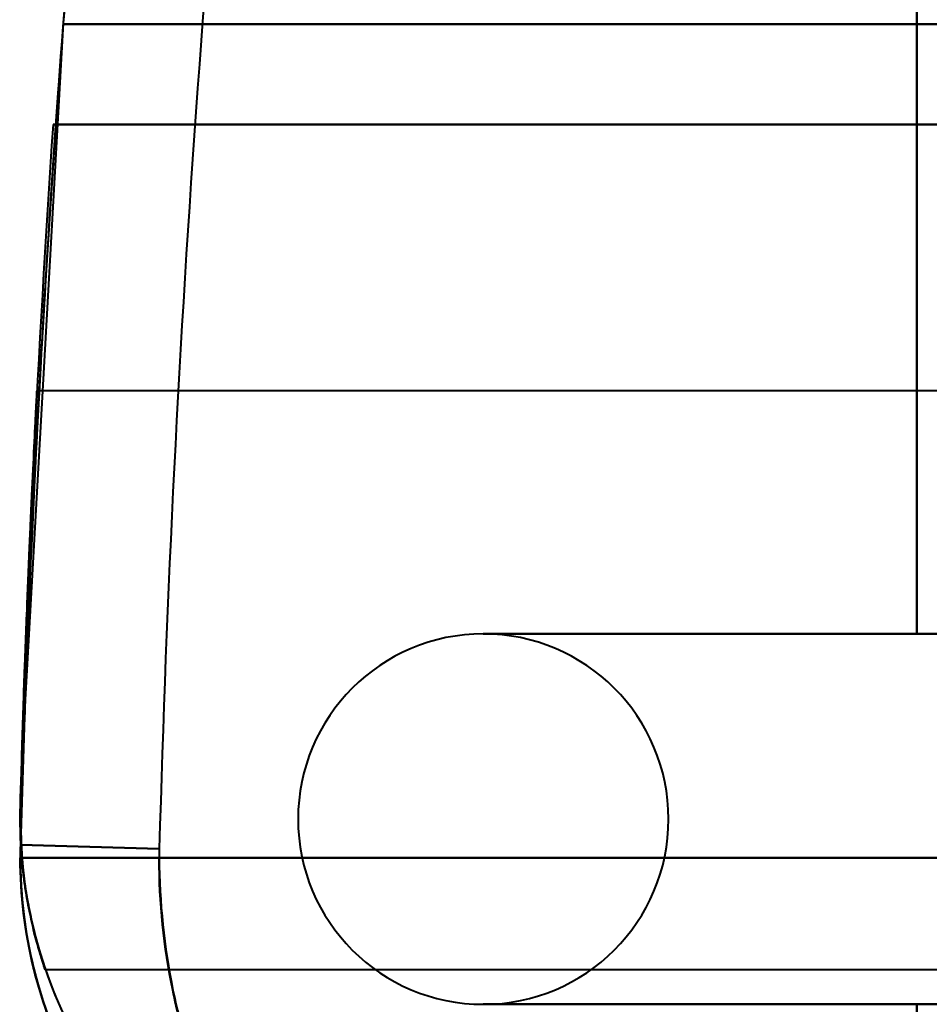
# Model space of a CAD drawing. Header units: millimetres. Extents: x -747 to 747, y -1110 to 610.
# Tile 3 of 93: x -615 to -595, y -354 to -332. Entities that reach past the tile are written whole.
import ezdxf

# ---------------------------------------------------------------- set-up
doc = ezdxf.new("R2010")
doc.units = ezdxf.units.MM
doc.layers.add('G-IMPT', color=8, linetype='Continuous', lineweight=40)

# ---------------------------------------------------------------- blocks, each defined once
blk = doc.blocks.new('NEXA 1000 CALQUES_dwg-755156-Niveau de réf_')
at = {"layer": 'G-IMPT'}
for p, q in [((-590, -339.415), (-614.498, -339.415)), ((-590, -339.415), (-614.498, -339.415)), ((-590, -339.415), (-614.498, -339.415)), ((-590, -339.415), (-614.498, -339.415)), ((-614.857, -349.221), (-614.861, -349.5)), ((-614.857, -349.221), (-614.861, -349.5)), ((-611.858, -349.305), (-614.857, -349.221)), ((-614.857, -349.221), (-611.858, -349.305)), ((-614.857, -349.221), (-611.858, -349.305)), ((-611.858, -349.305), (-614.857, -349.221)), ((-611.858, -349.305), (-614.857, -349.221)), ((-614.857, -349.221), (-611.858, -349.305)), ((-614.857, -349.221), (-611.858, -349.305)), ((-611.858, -349.305), (-614.857, -349.221)), ((-611.861, -349.5), (-614.861, -349.5)), ((-611.861, -349.5), (-614.861, -349.5)), ((-611.861, -349.5), (-614.861, -349.5)), ((-611.861, -349.5), (-614.861, -349.5)), ((-614.318, -351.915), (-590, -351.915)), ((-614.318, -351.915), (-590, -351.915)), ((-614.318, -351.915), (-590, -351.915)), ((-614.318, -351.915), (-590, -351.915))]:
    blk.add_line(p, q, dxfattribs=at)
at = {"layer": 'G-IMPT', "flags": 128}
for points in [[(-612.52, -316.788), (-613.934, -331.478), (-614.761, -346.214), (-614.857, -349.221)], [(-612.52, -316.788), (-613.934, -331.478), (-614.761, -346.214), (-614.857, -349.221)], [(-595.5, -344.665), (-595.5, -340.663), (-595.5, -336.661), (-595.5, -332.659), (-595.5, -328.657)], [(-595.5, -328.657), (-595.5, -332.659), (-595.5, -336.661), (-595.5, -340.663), (-595.5, -344.665)], [(-595.5, -344.665), (-595.5, -340.663), (-595.5, -336.661), (-595.5, -332.659), (-595.5, -328.657)], [(-595.5, -328.657), (-595.5, -332.659), (-595.5, -336.661), (-595.5, -340.663), (-595.5, -344.665)], [(-595.5, -344.665), (-595.5, -340.663), (-595.5, -336.661), (-595.5, -332.659), (-595.5, -328.657)], [(-595.5, -328.657), (-595.5, -332.659), (-595.5, -336.661), (-595.5, -340.663), (-595.5, -344.665)], [(-595.5, -344.665), (-595.5, -340.663), (-595.5, -336.661), (-595.5, -332.659), (-595.5, -328.657)], [(-595.5, -328.657), (-595.5, -332.659), (-595.5, -336.661), (-595.5, -340.663), (-595.5, -344.665)], [(-595.5, -344.665), (-595.5, -340.663), (-595.5, -336.661), (-595.5, -332.659), (-595.5, -328.657)], [(-595.5, -328.657), (-595.5, -332.659), (-595.5, -336.661), (-595.5, -340.663), (-595.5, -344.665)], [(-595.5, -344.665), (-595.5, -340.663), (-595.5, -336.661), (-595.5, -332.659), (-595.5, -328.657)], [(-595.5, -328.657), (-595.5, -332.659), (-595.5, -336.661), (-595.5, -340.663), (-595.5, -344.665)], [(-595.5, -344.665), (-595.5, -340.663), (-595.5, -336.661), (-595.5, -332.659), (-595.5, -328.657)], [(-595.5, -328.657), (-595.5, -332.659), (-595.5, -336.661), (-595.5, -340.663), (-595.5, -344.665)], [(-595.5, -344.665), (-595.5, -340.663), (-595.5, -336.661), (-595.5, -332.659), (-595.5, -328.657)], [(-595.5, -328.657), (-595.5, -332.659), (-595.5, -336.661), (-595.5, -340.663), (-595.5, -344.665)], [(-591, -331.5), (-596.734, -331.5), (-602.468, -331.5), (-608.202, -331.5), (-613.936, -331.5)], [(-591, -331.5), (-596.734, -331.5), (-602.468, -331.5), (-608.202, -331.5), (-613.936, -331.5)], [(-613.936, -331.5), (-608.202, -331.5), (-602.468, -331.5), (-596.734, -331.5), (-591, -331.5)], [(-591, -331.5), (-596.734, -331.5), (-602.468, -331.5), (-608.202, -331.5), (-613.936, -331.5)], [(-591, -331.5), (-596.734, -331.5), (-602.468, -331.5), (-608.202, -331.5), (-613.936, -331.5)], [(-613.936, -331.5), (-608.202, -331.5), (-602.468, -331.5), (-596.734, -331.5), (-591, -331.5)], [(-613.936, -331.5), (-608.202, -331.5), (-602.468, -331.5), (-596.734, -331.5), (-591, -331.5)], [(-613.936, -331.5), (-608.202, -331.5), (-602.468, -331.5), (-596.734, -331.5), (-591, -331.5)], [(-591, -331.5), (-596.734, -331.5), (-602.468, -331.5), (-608.202, -331.5), (-613.936, -331.5)], [(-591, -331.5), (-596.734, -331.5), (-602.468, -331.5), (-608.202, -331.5), (-613.936, -331.5)], [(-613.936, -331.5), (-608.202, -331.5), (-602.468, -331.5), (-596.734, -331.5), (-591, -331.5)], [(-591, -331.5), (-596.734, -331.5), (-602.468, -331.5), (-608.202, -331.5), (-613.936, -331.5)], [(-591, -331.5), (-596.734, -331.5), (-602.468, -331.5), (-608.202, -331.5), (-613.936, -331.5)], [(-613.936, -331.5), (-608.202, -331.5), (-602.468, -331.5), (-596.734, -331.5), (-591, -331.5)], [(-613.936, -331.5), (-608.202, -331.5), (-602.468, -331.5), (-596.734, -331.5), (-591, -331.5)], [(-613.936, -331.5), (-608.202, -331.5), (-602.468, -331.5), (-596.734, -331.5), (-591, -331.5)], [(-614.152, -333.665), (-607.489, -333.665), (-600.826, -333.665), (-594.163, -333.665), (-587.5, -333.665)], [(-587.5, -333.665), (-594.163, -333.665), (-600.826, -333.665), (-607.489, -333.665), (-614.152, -333.665)], [(-614.152, -333.665), (-607.489, -333.665), (-600.826, -333.665), (-594.163, -333.665), (-587.5, -333.665)], [(-587.5, -333.665), (-594.163, -333.665), (-600.826, -333.665), (-607.489, -333.665), (-614.152, -333.665)], [(-614.152, -333.665), (-607.489, -333.665), (-600.826, -333.665), (-594.163, -333.665), (-587.5, -333.665)], [(-587.5, -333.665), (-594.163, -333.665), (-600.826, -333.665), (-607.489, -333.665), (-614.152, -333.665)], [(-614.152, -333.665), (-606.864, -333.665), (-599.576, -333.665), (-592.288, -333.665), (-585, -333.665)], [(-585, -333.665), (-592.288, -333.665), (-599.576, -333.665), (-606.864, -333.665), (-614.152, -333.665)], [(-585, -333.665), (-592.288, -333.665), (-599.576, -333.665), (-606.864, -333.665), (-614.152, -333.665)], [(-614.152, -333.665), (-606.864, -333.665), (-599.576, -333.665), (-592.288, -333.665), (-585, -333.665)], [(-614.152, -333.665), (-607.489, -333.665), (-600.826, -333.665), (-594.163, -333.665), (-587.5, -333.665)], [(-587.5, -333.665), (-594.163, -333.665), (-600.826, -333.665), (-607.489, -333.665), (-614.152, -333.665)], [(-614.152, -333.665), (-606.864, -333.665), (-599.576, -333.665), (-592.288, -333.665), (-585, -333.665)], [(-585, -333.665), (-592.288, -333.665), (-599.576, -333.665), (-606.864, -333.665), (-614.152, -333.665)], [(-585, -333.665), (-592.288, -333.665), (-599.576, -333.665), (-606.864, -333.665), (-614.152, -333.665)], [(-614.152, -333.665), (-606.864, -333.665), (-599.576, -333.665), (-592.288, -333.665), (-585, -333.665)], [(-604.861, -344.665), (-602.521, -344.665), (-600.18, -344.665), (-597.84, -344.665), (-595.5, -344.665)], [(-595.5, -344.665), (-597.84, -344.665), (-600.18, -344.665), (-602.521, -344.665), (-604.861, -344.665)], [(-604.861, -344.665), (-602.521, -344.665), (-600.18, -344.665), (-597.84, -344.665), (-595.5, -344.665)], [(-595.5, -344.665), (-597.84, -344.665), (-600.18, -344.665), (-602.521, -344.665), (-604.861, -344.665)], [(-604.861, -344.665), (-601.396, -344.665), (-597.93, -344.665), (-594.465, -344.665), (-591, -344.665)], [(-591, -344.665), (-594.465, -344.665), (-597.93, -344.665), (-601.396, -344.665), (-604.861, -344.665)], [(-604.861, -344.665), (-602.521, -344.665), (-600.18, -344.665), (-597.84, -344.665), (-595.5, -344.665)], [(-595.5, -344.665), (-597.84, -344.665), (-600.18, -344.665), (-602.521, -344.665), (-604.861, -344.665)], [(-604.861, -344.665), (-602.521, -344.665), (-600.18, -344.665), (-597.84, -344.665), (-595.5, -344.665)], [(-595.5, -344.665), (-597.84, -344.665), (-600.18, -344.665), (-602.521, -344.665), (-604.861, -344.665)], [(-604.861, -344.665), (-601.396, -344.665), (-597.93, -344.665), (-594.465, -344.665), (-591, -344.665)], [(-591, -344.665), (-594.465, -344.665), (-597.93, -344.665), (-601.396, -344.665), (-604.861, -344.665)], [(-604.861, -344.665), (-602.521, -344.665), (-600.18, -344.665), (-597.84, -344.665), (-595.5, -344.665)], [(-595.5, -344.665), (-597.84, -344.665), (-600.18, -344.665), (-602.521, -344.665), (-604.861, -344.665)], [(-604.861, -344.665), (-602.521, -344.665), (-600.18, -344.665), (-597.84, -344.665), (-595.5, -344.665)], [(-595.5, -344.665), (-597.84, -344.665), (-600.18, -344.665), (-602.521, -344.665), (-604.861, -344.665)], [(-604.861, -344.665), (-601.396, -344.665), (-597.93, -344.665), (-594.465, -344.665), (-591, -344.665)], [(-591, -344.665), (-594.465, -344.665), (-597.93, -344.665), (-601.396, -344.665), (-604.861, -344.665)], [(-604.861, -344.665), (-602.521, -344.665), (-600.18, -344.665), (-597.84, -344.665), (-595.5, -344.665)], [(-595.5, -344.665), (-597.84, -344.665), (-600.18, -344.665), (-602.521, -344.665), (-604.861, -344.665)], [(-604.861, -344.665), (-602.521, -344.665), (-600.18, -344.665), (-597.84, -344.665), (-595.5, -344.665)], [(-595.5, -344.665), (-597.84, -344.665), (-600.18, -344.665), (-602.521, -344.665), (-604.861, -344.665)], [(-604.861, -344.665), (-601.396, -344.665), (-597.93, -344.665), (-594.465, -344.665), (-591, -344.665)], [(-591, -344.665), (-594.465, -344.665), (-597.93, -344.665), (-601.396, -344.665), (-604.861, -344.665)], [(-611.861, -349.5), (-606.688, -349.5), (-601.515, -349.5), (-596.343, -349.5), (-591.17, -349.5)], [(-591.17, -349.5), (-596.343, -349.5), (-601.515, -349.5), (-606.688, -349.5), (-611.861, -349.5)], [(-611.861, -349.5), (-606.688, -349.5), (-601.515, -349.5), (-596.343, -349.5), (-591.17, -349.5)], [(-591.17, -349.5), (-596.343, -349.5), (-601.515, -349.5), (-606.688, -349.5), (-611.861, -349.5)], [(-611.861, -349.5), (-606.688, -349.5), (-601.515, -349.5), (-596.343, -349.5), (-591.17, -349.5)], [(-591.17, -349.5), (-596.343, -349.5), (-601.515, -349.5), (-606.688, -349.5), (-611.861, -349.5)], [(-611.861, -349.5), (-606.688, -349.5), (-601.515, -349.5), (-596.343, -349.5), (-591.17, -349.5)], [(-591.17, -349.5), (-596.343, -349.5), (-601.515, -349.5), (-606.688, -349.5), (-611.861, -349.5)], [(-595.5, -352.665), (-597.84, -352.665), (-600.18, -352.665), (-602.521, -352.665), (-604.861, -352.665)], [(-604.861, -352.665), (-601.689, -352.665), (-598.517, -352.665), (-595.346, -352.665), (-592.174, -352.665)], [(-592.174, -352.665), (-595.346, -352.665), (-598.517, -352.665), (-601.689, -352.665), (-604.861, -352.665)], [(-604.861, -352.665), (-602.521, -352.665), (-600.18, -352.665), (-597.84, -352.665), (-595.5, -352.665)], [(-595.5, -352.665), (-597.84, -352.665), (-600.18, -352.665), (-602.521, -352.665), (-604.861, -352.665)], [(-604.861, -352.665), (-602.521, -352.665), (-600.18, -352.665), (-597.84, -352.665), (-595.5, -352.665)], [(-595.5, -352.665), (-597.84, -352.665), (-600.18, -352.665), (-602.521, -352.665), (-604.861, -352.665)], [(-604.861, -352.665), (-601.689, -352.665), (-598.517, -352.665), (-595.346, -352.665), (-592.174, -352.665)], [(-592.174, -352.665), (-595.346, -352.665), (-598.517, -352.665), (-601.689, -352.665), (-604.861, -352.665)], [(-604.861, -352.665), (-602.521, -352.665), (-600.18, -352.665), (-597.84, -352.665), (-595.5, -352.665)], [(-595.5, -352.665), (-597.84, -352.665), (-600.18, -352.665), (-602.521, -352.665), (-604.861, -352.665)], [(-604.861, -352.665), (-602.521, -352.665), (-600.18, -352.665), (-597.84, -352.665), (-595.5, -352.665)], [(-595.5, -352.665), (-597.84, -352.665), (-600.18, -352.665), (-602.521, -352.665), (-604.861, -352.665)], [(-604.861, -352.665), (-602.521, -352.665), (-600.18, -352.665), (-597.84, -352.665), (-595.5, -352.665)], [(-595.5, -352.665), (-597.84, -352.665), (-600.18, -352.665), (-602.521, -352.665), (-604.861, -352.665)], [(-604.861, -352.665), (-602.521, -352.665), (-600.18, -352.665), (-597.84, -352.665), (-595.5, -352.665)], [(-592.174, -352.665), (-595.346, -352.665), (-598.517, -352.665), (-601.689, -352.665), (-604.861, -352.665)], [(-604.861, -352.665), (-601.689, -352.665), (-598.517, -352.665), (-595.346, -352.665), (-592.174, -352.665)], [(-595.5, -352.665), (-597.84, -352.665), (-600.18, -352.665), (-602.521, -352.665), (-604.861, -352.665)], [(-604.861, -352.665), (-602.521, -352.665), (-600.18, -352.665), (-597.84, -352.665), (-595.5, -352.665)], [(-595.5, -352.665), (-597.84, -352.665), (-600.18, -352.665), (-602.521, -352.665), (-604.861, -352.665)], [(-604.861, -352.665), (-602.521, -352.665), (-600.18, -352.665), (-597.84, -352.665), (-595.5, -352.665)], [(-592.174, -352.665), (-595.346, -352.665), (-598.517, -352.665), (-601.689, -352.665), (-604.861, -352.665)], [(-604.861, -352.665), (-601.689, -352.665), (-598.517, -352.665), (-595.346, -352.665), (-592.174, -352.665)], [(-595.5, -352.665), (-595.5, -353.714), (-595.5, -354.762), (-595.5, -355.811), (-595.5, -356.859)], [(-595.5, -356.859), (-595.5, -355.811), (-595.5, -354.762), (-595.5, -353.714), (-595.5, -352.665)], [(-595.5, -352.665), (-595.5, -353.714), (-595.5, -354.762), (-595.5, -355.811), (-595.5, -356.859)], [(-595.5, -356.859), (-595.5, -355.811), (-595.5, -354.762), (-595.5, -353.714), (-595.5, -352.665)], [(-595.5, -352.665), (-595.5, -353.714), (-595.5, -354.762), (-595.5, -355.811), (-595.5, -356.859)], [(-595.5, -356.859), (-595.5, -355.811), (-595.5, -354.762), (-595.5, -353.714), (-595.5, -352.665)], [(-595.5, -352.665), (-595.5, -353.714), (-595.5, -354.762), (-595.5, -355.811), (-595.5, -356.859)], [(-595.5, -356.859), (-595.5, -355.811), (-595.5, -354.762), (-595.5, -353.714), (-595.5, -352.665)]]:
    blk.add_lwpolyline(points, dxfattribs=at)
at = {"layer": 'G-IMPT'}
for centre, radius, start, end in [((-246.016, -359.5), 365.984, 173.25266, 178.40374), ((-246.016, -359.5), 365.984, 173.25266, 178.40374), ((-246.016, -359.5), 365.984, 173.25266, 178.40374), ((-246.016, -359.5), 365.984, 173.25266, 178.40374), ((-246.016, -359.5), 365.984, 173.25266, 178.40374), ((-246.016, -359.5), 365.984, 173.25266, 178.40374), ((-246.016, -359.5), 365.984, 173.25266, 178.40374), ((-246.016, -359.5), 365.984, 173.25266, 178.40374), ((-246.016, -359.5), 368.984, 173.35278, 178.40374), ((-246.016, -359.5), 368.984, 173.35278, 178.40374), ((-246.016, -359.5), 368.984, 173.35278, 178.40374), ((-246.016, -359.5), 368.984, 173.35278, 178.40374), ((-246.016, -359.5), 368.984, 173.35278, 178.40374), ((-246.016, -359.5), 368.984, 173.35278, 178.40374), ((-246.016, -359.5), 368.984, 173.35278, 178.40374), ((-246.016, -359.5), 368.984, 173.35278, 178.40374), ((-246.016, -359.5), 368.984, 175.20512, 178.40374), ((-246.016, -359.5), 368.984, 175.20512, 178.40374), ((-246.016, -359.5), 368.984, 175.20512, 178.40374), ((-246.016, -359.5), 368.984, 175.20512, 178.40374), ((-246.016, -359.5), 368.984, 175.20512, 178.40374), ((-246.016, -359.5), 368.984, 175.20512, 178.40374), ((-246.016, -359.5), 368.984, 175.20512, 178.40374), ((-246.016, -359.5), 368.984, 175.20512, 178.40374), ((-246.016, -359.5), 368.984, 175.20512, 178.40374), ((-246.016, -359.5), 368.984, 175.20512, 178.40374), ((-246.016, -359.5), 368.984, 175.20512, 178.40374), ((-246.016, -359.5), 368.984, 175.20512, 178.40374), ((-246.016, -359.5), 368.984, 175.20512, 178.40374), ((-246.016, -359.5), 368.984, 175.20512, 178.40374), ((-246.016, -359.5), 368.984, 175.20512, 178.40374), ((-246.016, -359.5), 368.984, 175.20512, 178.40374), ((-246.016, -359.5), 368.984, 175.64799, 178.40374), ((-246.016, -359.5), 368.984, 175.64799, 178.40374), ((-246.016, -359.5), 368.984, 175.64799, 178.40374), ((-246.016, -359.5), 368.984, 175.64799, 178.40374), ((-246.016, -359.5), 368.984, 175.64799, 178.40374), ((-246.016, -359.5), 368.984, 175.64799, 178.40374), ((-246.016, -359.5), 368.984, 175.64799, 178.40374), ((-246.016, -359.5), 368.984, 175.64799, 178.40374), ((-246.016, -359.5), 368.984, 175.64799, 178.40374), ((-246.016, -359.5), 368.984, 175.64799, 178.40374), ((-246.016, -359.5), 368.984, 175.64799, 178.40374), ((-246.016, -359.5), 368.984, 175.64799, 178.40374), ((-246.016, -359.5), 368.984, 175.64799, 178.40374), ((-246.016, -359.5), 368.984, 175.64799, 178.40374), ((-246.016, -359.5), 368.984, 175.64799, 178.40374), ((-246.016, -359.5), 368.984, 175.64799, 178.40374), ((-246.016, -358.665), 368.984, 176.11503, 178.40374), ((-246.016, -358.665), 368.984, 176.11503, 178.40374), ((-246.016, -358.665), 368.984, 176.11503, 178.40374), ((-246.016, -358.665), 368.984, 176.11503, 178.40374), ((-246.016, -358.665), 368.984, 176.11503, 178.40374), ((-246.016, -358.665), 368.984, 176.11503, 178.40374), ((-246.016, -358.665), 368.984, 176.11503, 178.40374), ((-246.016, -358.665), 368.984, 176.11503, 178.40374), ((-246.016, -358.665), 368.984, 176.11503, 178.40374), ((-246.016, -358.665), 368.984, 176.11503, 178.40374), ((-246.016, -358.665), 368.984, 176.11503, 178.40374), ((-246.016, -358.665), 368.984, 176.11503, 178.40374), ((-246.016, -358.665), 368.984, 176.11503, 178.40374), ((-246.016, -358.665), 368.984, 176.11503, 178.40374), ((-246.016, -358.665), 368.984, 176.11503, 178.40374), ((-246.016, -358.665), 368.984, 176.11503, 178.40374), ((-604.861, -348.665), 4, 90, 270), ((-604.861, -348.665), 4, 90, 270), ((-604.861, -348.665), 4, 90, 270), ((-604.861, -348.665), 4, 90, 270), ((-604.861, -348.665), 4, 90, 270), ((-604.861, -348.665), 4, 90, 270), ((-604.861, -348.665), 4, 90, 270), ((-604.861, -348.665), 4, 90, 270), ((-604.861, -348.665), 4, 90, 270), ((-604.861, -348.665), 4, 90, 270), ((-604.861, -348.665), 4, 90, 270), ((-604.861, -348.665), 4, 90, 270), ((-604.861, -348.665), 4, 90, 270), ((-604.861, -348.665), 4, 90, 270), ((-604.861, -348.665), 4, 90, 270), ((-604.861, -348.665), 4, 90, 270), ((-604.861, -348.665), 4, 90, 270), ((-604.861, -348.665), 4, 90, 270), ((-604.861, -348.665), 4, 90, 270), ((-604.861, -348.665), 4, 90, 270), ((-604.861, -348.665), 4, 90, 270), ((-604.861, -348.665), 4, 90, 270), ((-604.861, -348.665), 4, 90, 270), ((-604.861, -348.665), 4, 90, 270), ((-604.861, -348.665), 4, 90, 270), ((-604.861, -348.665), 4, 90, 270), ((-604.861, -348.665), 4, 90, 270), ((-604.861, -348.665), 4, 90, 270), ((-604.861, -348.665), 4, 90, 270), ((-604.861, -348.665), 4, 90, 270), ((-604.861, -348.665), 4, 90, 270), ((-604.861, -348.665), 4, 90, 270), ((-604.861, -348.665), 4, 270, 90), ((-604.861, -348.665), 4, 270, 90), ((-604.861, -348.665), 4, 270, 90), ((-604.861, -348.665), 4, 270, 90), ((-604.861, -348.665), 4, 270, 90), ((-604.861, -348.665), 4, 270, 90), ((-604.861, -348.665), 4, 270, 90), ((-604.861, -348.665), 4, 270, 90), ((-603.015, -347.485), 12.015, 291.4842, 360), ((-603.015, -347.485), 12.015, 291.4842, 360), ((-603.015, -347.485), 12.015, 291.4842, 360), ((-603.015, -347.485), 12.015, 291.4842, 360), ((-603.015, -347.485), 12.015, 291.4842, 360), ((-603.015, -347.485), 12.015, 291.4842, 360), ((-603.015, -347.485), 12.015, 291.4842, 0), ((-603.015, -347.485), 12.015, 291.4842, 360), ((-604.861, -348.665), 10, 178.4037, 270), ((-604.861, -348.665), 10, 178.4037, 270), ((-604.861, -348.665), 10, 178.4037, 270), ((-604.861, -348.665), 10, 178.4037, 270), ((-604.861, -348.665), 10, 178.4037, 270), ((-604.861, -348.665), 10, 178.4037, 241.8686), ((-604.861, -348.665), 10, 178.4037, 241.8686), ((-604.861, -348.665), 10, 178.4037, 270), ((-604.861, -348.665), 10, 178.4037, 270), ((-604.861, -348.665), 10, 178.4037, 241.8686), ((-604.861, -348.665), 10, 178.4037, 241.8686), ((-604.861, -348.665), 10, 178.4037, 241.8686), ((-604.861, -348.665), 10, 178.4037, 241.8686), ((-604.861, -348.665), 10, 178.4037, 270), ((-604.861, -348.665), 10, 178.4037, 241.8686), ((-604.861, -348.665), 10, 178.4037, 241.8686), ((-604.861, -349.5), 10, 178.4037, 248.4348), ((-604.861, -349.5), 10, 178.4037, 248.4348), ((-604.861, -349.5), 10, 178.4037, 270), ((-604.861, -349.5), 10, 178.4037, 270), ((-604.861, -349.5), 10, 178.4037, 270), ((-604.861, -349.5), 10, 178.4037, 270), ((-604.861, -349.5), 10, 178.4037, 248.4348), ((-604.861, -349.5), 10, 178.4037, 248.4348), ((-604.861, -349.5), 10, 178.4037, 270), ((-604.861, -349.5), 10, 178.4037, 270), ((-604.861, -349.5), 10, 178.4037, 270), ((-604.861, -349.5), 10, 178.4037, 270), ((-604.861, -349.5), 10, 178.4037, 235.1501), ((-604.861, -349.5), 10, 178.4037, 180), ((-604.861, -349.5), 10, 178.4037, 235.1501), ((-604.861, -349.5), 10, 178.4037, 180), ((-604.861, -349.5), 10, 178.4037, 248.4348), ((-604.861, -349.5), 10, 178.4037, 248.4348), ((-604.861, -349.5), 10, 178.4037, 270), ((-604.861, -349.5), 10, 178.4037, 270), ((-604.861, -349.5), 10, 178.4037, 270), ((-604.861, -349.5), 10, 178.4037, 235.1501), ((-604.861, -349.5), 10, 178.4037, 270), ((-604.861, -349.5), 10, 178.4037, 235.1501), ((-604.861, -349.5), 10, 178.4037, 180), ((-604.861, -349.5), 10, 178.4037, 180), ((-604.861, -349.5), 10, 178.4037, 235.1501), ((-604.861, -349.5), 10, 178.4037, 180), ((-604.861, -349.5), 10, 178.4037, 235.1501), ((-604.861, -349.5), 10, 178.4037, 180), ((-604.861, -349.5), 10, 178.4037, 248.4348), ((-604.861, -349.5), 10, 178.4037, 248.4348), ((-604.861, -349.5), 10, 178.4037, 270), ((-604.861, -349.5), 10, 178.4037, 270), ((-604.861, -349.5), 10, 178.4037, 270), ((-604.861, -349.5), 10, 178.4037, 235.1501), ((-604.861, -349.5), 10, 178.4037, 270), ((-604.861, -349.5), 10, 178.4037, 235.1501), ((-604.861, -349.5), 10, 178.4037, 180), ((-604.861, -349.5), 10, 178.4037, 180), ((-604.861, -349.5), 7, 178.4037, 180), ((-604.861, -349.5), 7, 178.4037, 180), ((-604.861, -349.5), 7, 178.4037, 180), ((-604.861, -349.5), 7, 178.4037, 180), ((-604.861, -349.5), 7, 178.4037, 180), ((-604.861, -349.5), 7, 178.4037, 180), ((-604.861, -349.5), 7, 178.4037, 180), ((-604.861, -349.5), 7, 178.4037, 180)]:
    blk.add_arc(centre, radius, start, end, dxfattribs=at)
for points, knots in [([(-614.498, -339.415), (-614.499, -339.415), (-614.508, -339.551), (-614.534, -340.146), (-614.582, -341.076), (-614.637, -342.287), (-614.699, -343.745), (-614.781, -345.856), (-614.828, -347.446), (-614.857, -348.387)], [0, 0, 0, 0, 0.125, 0.25, 0.375, 0.5, 0.625, 0.75, 1, 1, 1, 1]), ([(-614.857, -348.387), (-614.828, -347.446), (-614.781, -345.856), (-614.699, -343.745), (-614.637, -342.287), (-614.582, -341.076), (-614.534, -340.146), (-614.508, -339.551), (-614.499, -339.415), (-614.498, -339.415)], [0, 0, 0, 0, 0.25, 0.375, 0.5, 0.625, 0.75, 0.875, 1, 1, 1, 1]), ([(-614.498, -339.415), (-614.499, -339.415), (-614.508, -339.551), (-614.534, -340.146), (-614.582, -341.076), (-614.637, -342.287), (-614.699, -343.745), (-614.781, -345.856), (-614.828, -347.446), (-614.857, -348.387)], [0, 0, 0, 0, 0.125, 0.25, 0.375, 0.5, 0.625, 0.75, 1, 1, 1, 1]), ([(-614.857, -348.387), (-614.828, -347.446), (-614.781, -345.856), (-614.699, -343.745), (-614.637, -342.287), (-614.582, -341.076), (-614.534, -340.146), (-614.508, -339.551), (-614.499, -339.415), (-614.498, -339.415)], [0, 0, 0, 0, 0.25, 0.375, 0.5, 0.625, 0.75, 0.875, 1, 1, 1, 1]), ([(-614.498, -339.415), (-614.499, -339.415), (-614.508, -339.551), (-614.534, -340.146), (-614.582, -341.076), (-614.637, -342.287), (-614.699, -343.745), (-614.781, -345.856), (-614.828, -347.446), (-614.857, -348.387)], [0, 0, 0, 0, 0.125, 0.25, 0.375, 0.5, 0.625, 0.75, 1, 1, 1, 1]), ([(-614.857, -348.387), (-614.828, -347.446), (-614.781, -345.856), (-614.699, -343.745), (-614.637, -342.287), (-614.582, -341.076), (-614.534, -340.146), (-614.508, -339.551), (-614.499, -339.415), (-614.498, -339.415)], [0, 0, 0, 0, 0.25, 0.375, 0.5, 0.625, 0.75, 0.875, 1, 1, 1, 1]), ([(-614.498, -339.415), (-614.499, -339.415), (-614.508, -339.551), (-614.534, -340.146), (-614.582, -341.076), (-614.637, -342.287), (-614.699, -343.745), (-614.781, -345.856), (-614.828, -347.446), (-614.857, -348.387)], [0, 0, 0, 0, 0.125, 0.25, 0.375, 0.5, 0.625, 0.75, 1, 1, 1, 1]), ([(-614.857, -348.387), (-614.828, -347.446), (-614.781, -345.856), (-614.699, -343.745), (-614.637, -342.287), (-614.582, -341.076), (-614.534, -340.146), (-614.508, -339.551), (-614.499, -339.415), (-614.498, -339.415)], [0, 0, 0, 0, 0.25, 0.375, 0.5, 0.625, 0.75, 0.875, 1, 1, 1, 1]), ([(-614.857, -348.387), (-614.839, -347.751), (-614.802, -346.545), (-614.755, -345.201), (-614.718, -344.224), (-614.69, -343.541), (-614.668, -343.012), (-614.651, -342.613), (-614.638, -342.328), (-614.626, -342.05), (-614.609, -341.682), (-614.58, -341.059), (-614.549, -340.424), (-614.524, -339.929), (-614.509, -339.643), (-614.5, -339.46), (-614.496, -339.393), (-614.5, -339.46), (-614.509, -339.643), (-614.524, -339.929), (-614.549, -340.424), (-614.58, -341.059), (-614.609, -341.682), (-614.626, -342.05), (-614.638, -342.328), (-614.651, -342.613), (-614.668, -343.012), (-614.69, -343.541), (-614.718, -344.224), (-614.755, -345.201), (-614.802, -346.545), (-614.839, -347.751), (-614.857, -348.387)], [0, 0, 0, 0, 0.0625, 0.125, 0.15625, 0.1875, 0.21875, 0.234375, 0.25, 0.265625, 0.28125, 0.3125, 0.375, 0.40625, 0.4375, 0.46875, 0.5, 0.53125, 0.5625, 0.59375, 0.625, 0.6875, 0.71875, 0.734375, 0.75, 0.765625, 0.78125, 0.8125, 0.84375, 0.875, 0.9375, 1, 1, 1, 1]), ([(-614.857, -348.387), (-614.839, -347.751), (-614.802, -346.545), (-614.755, -345.201), (-614.718, -344.224), (-614.69, -343.541), (-614.668, -343.012), (-614.651, -342.613), (-614.638, -342.328), (-614.626, -342.05), (-614.609, -341.682), (-614.58, -341.059), (-614.549, -340.424), (-614.524, -339.929), (-614.509, -339.643), (-614.5, -339.46), (-614.496, -339.393), (-614.5, -339.46), (-614.509, -339.643), (-614.524, -339.929), (-614.549, -340.424), (-614.58, -341.059), (-614.609, -341.682), (-614.626, -342.05), (-614.638, -342.328), (-614.651, -342.613), (-614.668, -343.012), (-614.69, -343.541), (-614.718, -344.224), (-614.755, -345.201), (-614.802, -346.545), (-614.839, -347.751), (-614.857, -348.387)], [0, 0, 0, 0, 0.0625, 0.125, 0.15625, 0.1875, 0.21875, 0.234375, 0.25, 0.265625, 0.28125, 0.3125, 0.375, 0.40625, 0.4375, 0.46875, 0.5, 0.53125, 0.5625, 0.59375, 0.625, 0.6875, 0.71875, 0.734375, 0.75, 0.765625, 0.78125, 0.8125, 0.84375, 0.875, 0.9375, 1, 1, 1, 1]), ([(-614.857, -348.387), (-614.839, -347.751), (-614.802, -346.545), (-614.755, -345.201), (-614.718, -344.224), (-614.69, -343.541), (-614.668, -343.012), (-614.651, -342.613), (-614.638, -342.328), (-614.626, -342.05), (-614.609, -341.682), (-614.58, -341.059), (-614.549, -340.424), (-614.524, -339.929), (-614.509, -339.643), (-614.5, -339.46), (-614.496, -339.393), (-614.5, -339.46), (-614.509, -339.643), (-614.524, -339.929), (-614.549, -340.424), (-614.58, -341.059), (-614.609, -341.682), (-614.626, -342.05), (-614.638, -342.328), (-614.651, -342.613), (-614.668, -343.012), (-614.69, -343.541), (-614.718, -344.224), (-614.755, -345.201), (-614.802, -346.545), (-614.839, -347.751), (-614.857, -348.387)], [0, 0, 0, 0, 0.0625, 0.125, 0.15625, 0.1875, 0.21875, 0.234375, 0.25, 0.265625, 0.28125, 0.3125, 0.375, 0.40625, 0.4375, 0.46875, 0.5, 0.53125, 0.5625, 0.59375, 0.625, 0.6875, 0.71875, 0.734375, 0.75, 0.765625, 0.78125, 0.8125, 0.84375, 0.875, 0.9375, 1, 1, 1, 1]), ([(-614.857, -348.387), (-614.839, -347.751), (-614.802, -346.545), (-614.755, -345.201), (-614.718, -344.224), (-614.69, -343.541), (-614.668, -343.012), (-614.651, -342.613), (-614.638, -342.328), (-614.626, -342.05), (-614.609, -341.682), (-614.58, -341.059), (-614.549, -340.424), (-614.524, -339.929), (-614.509, -339.643), (-614.5, -339.46), (-614.496, -339.393), (-614.5, -339.46), (-614.509, -339.643), (-614.524, -339.929), (-614.549, -340.424), (-614.58, -341.059), (-614.609, -341.682), (-614.626, -342.05), (-614.638, -342.328), (-614.651, -342.613), (-614.668, -343.012), (-614.69, -343.541), (-614.718, -344.224), (-614.755, -345.201), (-614.802, -346.545), (-614.839, -347.751), (-614.857, -348.387)], [0, 0, 0, 0, 0.0625, 0.125, 0.15625, 0.1875, 0.21875, 0.234375, 0.25, 0.265625, 0.28125, 0.3125, 0.375, 0.40625, 0.4375, 0.46875, 0.5, 0.53125, 0.5625, 0.59375, 0.625, 0.6875, 0.71875, 0.734375, 0.75, 0.765625, 0.78125, 0.8125, 0.84375, 0.875, 0.9375, 1, 1, 1, 1]), ([(-614.857, -348.387), (-614.872, -348.948), (-614.823, -349.692), (-614.7, -350.479), (-614.597, -350.963), (-614.493, -351.36), (-614.4, -351.668), (-614.335, -351.867), (-614.309, -351.939), (-614.335, -351.867), (-614.422, -351.601), (-614.562, -351.123), (-614.7, -350.479), (-614.823, -349.692), (-614.872, -348.948), (-614.857, -348.387)], [0, 0, 0, 0, 0.125, 0.1875, 0.25, 0.3125, 0.375, 0.4375, 0.5, 0.5625, 0.625, 0.75, 0.8125, 0.875, 1, 1, 1, 1]), ([(-614.857, -348.387), (-614.872, -348.948), (-614.823, -349.692), (-614.7, -350.479), (-614.597, -350.963), (-614.493, -351.36), (-614.4, -351.668), (-614.335, -351.867), (-614.309, -351.939), (-614.335, -351.867), (-614.422, -351.601), (-614.562, -351.123), (-614.7, -350.479), (-614.823, -349.692), (-614.872, -348.948), (-614.857, -348.387)], [0, 0, 0, 0, 0.125, 0.1875, 0.25, 0.3125, 0.375, 0.4375, 0.5, 0.5625, 0.625, 0.75, 0.8125, 0.875, 1, 1, 1, 1]), ([(-614.857, -348.387), (-614.872, -348.948), (-614.823, -349.692), (-614.7, -350.479), (-614.596, -350.963), (-614.493, -351.36), (-614.4, -351.669), (-614.335, -351.867), (-614.309, -351.939), (-614.335, -351.867), (-614.422, -351.602), (-614.562, -351.124), (-614.7, -350.479), (-614.823, -349.692), (-614.872, -348.948), (-614.857, -348.387)], [0, 0, 0, 0, 0.125, 0.1875, 0.25, 0.3125, 0.375, 0.4375, 0.5, 0.5625, 0.625, 0.75, 0.8125, 0.875, 1, 1, 1, 1]), ([(-614.857, -348.387), (-614.872, -348.948), (-614.823, -349.692), (-614.7, -350.479), (-614.596, -350.963), (-614.493, -351.36), (-614.4, -351.669), (-614.335, -351.867), (-614.309, -351.939), (-614.335, -351.867), (-614.422, -351.602), (-614.562, -351.124), (-614.7, -350.479), (-614.823, -349.692), (-614.872, -348.948), (-614.857, -348.387)], [0, 0, 0, 0, 0.125, 0.1875, 0.25, 0.3125, 0.375, 0.4375, 0.5, 0.5625, 0.625, 0.75, 0.8125, 0.875, 1, 1, 1, 1]), ([(-614.857, -348.387), (-614.857, -348.653), (-614.848, -349.036), (-614.821, -349.51), (-614.793, -349.845), (-614.754, -350.156), (-614.703, -350.443), (-614.648, -350.708), (-614.596, -350.952), (-614.545, -351.175), (-614.471, -351.439), (-614.406, -351.643), (-614.366, -351.784), (-614.334, -351.885), (-614.321, -351.915), (-614.318, -351.915)], [0, 0, 0, 0, 0.125, 0.1875, 0.25, 0.3125, 0.375, 0.4375, 0.5, 0.5625, 0.625, 0.75, 0.8125, 0.875, 1, 1, 1, 1]), ([(-614.318, -351.915), (-614.321, -351.915), (-614.334, -351.885), (-614.366, -351.785), (-614.406, -351.644), (-614.471, -351.439), (-614.545, -351.176), (-614.596, -350.953), (-614.647, -350.709), (-614.703, -350.443), (-614.754, -350.156), (-614.793, -349.845), (-614.821, -349.509), (-614.849, -349.036), (-614.857, -348.653), (-614.857, -348.387)], [0, 0, 0, 0, 0.125, 0.1875, 0.25, 0.375, 0.4375, 0.5, 0.5625, 0.625, 0.6875, 0.75, 0.8125, 0.875, 1, 1, 1, 1]), ([(-614.857, -348.387), (-614.857, -348.653), (-614.848, -349.036), (-614.821, -349.51), (-614.793, -349.845), (-614.754, -350.156), (-614.703, -350.443), (-614.648, -350.708), (-614.596, -350.952), (-614.545, -351.175), (-614.471, -351.439), (-614.406, -351.643), (-614.366, -351.784), (-614.334, -351.885), (-614.321, -351.915), (-614.318, -351.915)], [0, 0, 0, 0, 0.125, 0.1875, 0.25, 0.3125, 0.375, 0.4375, 0.5, 0.5625, 0.625, 0.75, 0.8125, 0.875, 1, 1, 1, 1]), ([(-614.318, -351.915), (-614.321, -351.915), (-614.334, -351.885), (-614.366, -351.785), (-614.406, -351.644), (-614.471, -351.439), (-614.545, -351.176), (-614.596, -350.953), (-614.647, -350.709), (-614.703, -350.443), (-614.754, -350.156), (-614.793, -349.845), (-614.821, -349.509), (-614.849, -349.036), (-614.857, -348.653), (-614.857, -348.387)], [0, 0, 0, 0, 0.125, 0.1875, 0.25, 0.375, 0.4375, 0.5, 0.5625, 0.625, 0.6875, 0.75, 0.8125, 0.875, 1, 1, 1, 1]), ([(-614.857, -348.387), (-614.857, -348.653), (-614.849, -349.036), (-614.821, -349.509), (-614.793, -349.845), (-614.754, -350.156), (-614.703, -350.443), (-614.647, -350.709), (-614.596, -350.953), (-614.545, -351.176), (-614.471, -351.439), (-614.406, -351.644), (-614.366, -351.785), (-614.334, -351.885), (-614.321, -351.915), (-614.318, -351.915)], [0, 0, 0, 0, 0.125, 0.1875, 0.25, 0.3125, 0.375, 0.4375, 0.5, 0.5625, 0.625, 0.75, 0.8125, 0.875, 1, 1, 1, 1]), ([(-614.318, -351.915), (-614.321, -351.915), (-614.334, -351.885), (-614.366, -351.785), (-614.406, -351.644), (-614.471, -351.439), (-614.545, -351.176), (-614.596, -350.953), (-614.647, -350.709), (-614.703, -350.443), (-614.754, -350.156), (-614.793, -349.845), (-614.821, -349.509), (-614.849, -349.036), (-614.857, -348.653), (-614.857, -348.387)], [0, 0, 0, 0, 0.125, 0.1875, 0.25, 0.375, 0.4375, 0.5, 0.5625, 0.625, 0.6875, 0.75, 0.8125, 0.875, 1, 1, 1, 1]), ([(-614.857, -348.387), (-614.857, -348.653), (-614.849, -349.036), (-614.821, -349.509), (-614.793, -349.845), (-614.754, -350.156), (-614.703, -350.443), (-614.647, -350.709), (-614.596, -350.953), (-614.545, -351.176), (-614.471, -351.439), (-614.406, -351.644), (-614.366, -351.785), (-614.334, -351.885), (-614.321, -351.915), (-614.318, -351.915)], [0, 0, 0, 0, 0.125, 0.1875, 0.25, 0.3125, 0.375, 0.4375, 0.5, 0.5625, 0.625, 0.75, 0.8125, 0.875, 1, 1, 1, 1]), ([(-614.318, -351.915), (-614.321, -351.915), (-614.334, -351.885), (-614.366, -351.785), (-614.406, -351.644), (-614.471, -351.439), (-614.545, -351.176), (-614.596, -350.953), (-614.647, -350.709), (-614.703, -350.443), (-614.754, -350.156), (-614.793, -349.845), (-614.821, -349.509), (-614.849, -349.036), (-614.857, -348.653), (-614.857, -348.387)], [0, 0, 0, 0, 0.125, 0.1875, 0.25, 0.375, 0.4375, 0.5, 0.5625, 0.625, 0.6875, 0.75, 0.8125, 0.875, 1, 1, 1, 1]), ([(-610.575, -357.706), (-611.233, -357.248), (-612.438, -356.172), (-614.269, -353.508), (-614.861, -351.104), (-614.861, -349.5)], [0, 0, 0, 0, 0.25, 0.5, 1, 1, 1, 1]), ([(-610.575, -357.706), (-611.233, -357.248), (-612.438, -356.172), (-614.269, -353.508), (-614.861, -351.104), (-614.861, -349.5)], [0, 0, 0, 0, 0.25, 0.5, 1, 1, 1, 1]), ([(-607.661, -358.665), (-608.293, -358.279), (-609.142, -357.505), (-610.113, -356.151), (-610.732, -354.996), (-611.227, -353.726), (-611.716, -351.915), (-611.858, -350.466), (-611.861, -349.5)], [0, 0, 0, 0, 0.25, 0.375, 0.5, 0.625, 0.75, 1, 1, 1, 1]), ([(-611.861, -349.5), (-611.853, -350.466), (-611.708, -351.915), (-611.223, -353.726), (-610.733, -354.996), (-610.117, -356.151), (-609.15, -357.505), (-608.297, -358.279), (-607.661, -358.665)], [0, 0, 0, 0, 0.25, 0.375, 0.5, 0.625, 0.75, 1, 1, 1, 1]), ([(-607.661, -358.665), (-608.293, -358.279), (-609.142, -357.505), (-610.113, -356.151), (-610.732, -354.996), (-611.227, -353.726), (-611.716, -351.915), (-611.858, -350.466), (-611.861, -349.5)], [0, 0, 0, 0, 0.25, 0.375, 0.5, 0.625, 0.75, 1, 1, 1, 1]), ([(-611.861, -349.5), (-611.853, -350.466), (-611.708, -351.915), (-611.223, -353.726), (-610.733, -354.996), (-610.117, -356.151), (-609.15, -357.505), (-608.297, -358.279), (-607.661, -358.665)], [0, 0, 0, 0, 0.25, 0.375, 0.5, 0.625, 0.75, 1, 1, 1, 1]), ([(-591.17, -349.5), (-591.279, -350.064), (-591.488, -350.896), (-591.864, -351.957), (-592.19, -352.721), (-592.576, -353.457), (-593.018, -354.158), (-593.495, -354.816), (-593.986, -355.423), (-594.489, -355.971), (-595.197, -356.632), (-596.132, -357.363), (-597.327, -358.108), (-598.177, -358.497), (-598.615, -358.665)], [0, 0, 0, 0, 0.125, 0.1875, 0.25, 0.3125, 0.375, 0.4375, 0.5, 0.5625, 0.625, 0.75, 0.875, 1, 1, 1, 1]), ([(-598.615, -358.665), (-598.186, -358.496), (-597.552, -358.204), (-596.736, -357.737), (-596.139, -357.346), (-595.569, -356.923), (-595.024, -356.467), (-594.498, -355.97), (-593.985, -355.423), (-593.485, -354.816), (-593.012, -354.158), (-592.578, -353.455), (-592.19, -352.721), (-591.854, -351.959), (-591.472, -350.901), (-591.267, -350.068), (-591.17, -349.5)], [0, 0, 0, 0, 0.125, 0.1875, 0.25, 0.3125, 0.375, 0.4375, 0.5, 0.5625, 0.625, 0.6875, 0.75, 0.8125, 0.875, 1, 1, 1, 1]), ([(-598.615, -358.665), (-598.177, -358.497), (-597.328, -358.109), (-596.135, -357.365), (-595.204, -356.639), (-594.499, -355.981), (-593.997, -355.436), (-593.506, -354.831), (-593.028, -354.175), (-592.584, -353.474), (-592.197, -352.738), (-591.87, -351.971), (-591.492, -350.906), (-591.28, -350.069), (-591.17, -349.5)], [0, 0, 0, 0, 0.125, 0.25, 0.375, 0.4375, 0.5, 0.5625, 0.625, 0.6875, 0.75, 0.8125, 0.875, 1, 1, 1, 1]), ([(-591.17, -349.5), (-591.268, -350.073), (-591.475, -350.911), (-591.86, -351.974), (-592.198, -352.738), (-592.587, -353.473), (-593.023, -354.174), (-593.496, -354.831), (-593.996, -355.436), (-594.508, -355.98), (-595.033, -356.474), (-595.574, -356.927), (-596.143, -357.349), (-596.738, -357.738), (-597.552, -358.204), (-598.186, -358.496), (-598.615, -358.665)], [0, 0, 0, 0, 0.125, 0.1875, 0.25, 0.3125, 0.375, 0.4375, 0.5, 0.5625, 0.625, 0.6875, 0.75, 0.8125, 0.875, 1, 1, 1, 1]), ([(-591.17, -349.5), (-591.28, -350.069), (-591.492, -350.906), (-591.87, -351.971), (-592.197, -352.738), (-592.584, -353.474), (-593.028, -354.175), (-593.506, -354.831), (-593.997, -355.436), (-594.499, -355.981), (-595.204, -356.639), (-596.135, -357.365), (-597.328, -358.109), (-598.177, -358.497), (-598.615, -358.665)], [0, 0, 0, 0, 0.125, 0.1875, 0.25, 0.3125, 0.375, 0.4375, 0.5, 0.5625, 0.625, 0.75, 0.875, 1, 1, 1, 1]), ([(-598.615, -358.665), (-598.186, -358.496), (-597.552, -358.204), (-596.738, -357.738), (-596.143, -357.349), (-595.574, -356.927), (-595.033, -356.474), (-594.508, -355.98), (-593.996, -355.436), (-593.496, -354.831), (-593.023, -354.174), (-592.587, -353.473), (-592.198, -352.738), (-591.86, -351.974), (-591.475, -350.911), (-591.268, -350.073), (-591.17, -349.5)], [0, 0, 0, 0, 0.125, 0.1875, 0.25, 0.3125, 0.375, 0.4375, 0.5, 0.5625, 0.625, 0.6875, 0.75, 0.8125, 0.875, 1, 1, 1, 1]), ([(-598.615, -358.665), (-598.177, -358.497), (-597.327, -358.108), (-596.132, -357.363), (-595.197, -356.632), (-594.489, -355.971), (-593.986, -355.423), (-593.495, -354.816), (-593.018, -354.158), (-592.576, -353.457), (-592.19, -352.721), (-591.864, -351.957), (-591.488, -350.896), (-591.279, -350.064), (-591.17, -349.5)], [0, 0, 0, 0, 0.125, 0.25, 0.375, 0.4375, 0.5, 0.5625, 0.625, 0.6875, 0.75, 0.8125, 0.875, 1, 1, 1, 1]), ([(-591.17, -349.5), (-591.267, -350.068), (-591.472, -350.901), (-591.854, -351.959), (-592.19, -352.721), (-592.578, -353.455), (-593.012, -354.158), (-593.485, -354.816), (-593.985, -355.423), (-594.498, -355.97), (-595.024, -356.467), (-595.569, -356.923), (-596.139, -357.346), (-596.736, -357.737), (-597.552, -358.204), (-598.186, -358.496), (-598.615, -358.665)], [0, 0, 0, 0, 0.125, 0.1875, 0.25, 0.3125, 0.375, 0.4375, 0.5, 0.5625, 0.625, 0.6875, 0.75, 0.8125, 0.875, 1, 1, 1, 1])]:
    blk.add_open_spline(points, degree=3, knots=knots, dxfattribs=at)
for points in [[(-614.861, -349.5), (-614.861, -350.302), (-614.667, -351.906), (-613.811, -354.174), (-612.439, -356.172), (-611.233, -357.248), (-610.575, -357.707)], [(-614.861, -349.5), (-614.861, -349.5), (-614.708, -349.5), (-614.049, -349.5), (-612.988, -349.5), (-612.214, -349.5), (-611.861, -349.5)], [(-610.575, -357.707), (-611.233, -357.248), (-612.439, -356.172), (-613.811, -354.174), (-614.667, -351.906), (-614.861, -350.302), (-614.861, -349.5)], [(-611.861, -349.5), (-612.214, -349.5), (-612.988, -349.5), (-614.049, -349.5), (-614.708, -349.5), (-614.861, -349.5), (-614.861, -349.5)], [(-614.861, -349.5), (-614.861, -351.104), (-614.073, -354.311), (-611.892, -356.79), (-610.575, -357.706)], [(-614.861, -349.5), (-614.861, -350.302), (-614.667, -351.906), (-613.811, -354.174), (-612.439, -356.172), (-611.233, -357.248), (-610.575, -357.707)], [(-614.861, -349.5), (-614.861, -349.5), (-614.708, -349.5), (-614.049, -349.5), (-612.988, -349.5), (-612.214, -349.5), (-611.861, -349.5)], [(-610.575, -357.707), (-611.233, -357.248), (-612.439, -356.172), (-613.811, -354.174), (-614.667, -351.906), (-614.861, -350.302), (-614.861, -349.5)], [(-611.861, -349.5), (-612.214, -349.5), (-612.988, -349.5), (-614.049, -349.5), (-614.708, -349.5), (-614.861, -349.5), (-614.861, -349.5)], [(-614.861, -349.5), (-614.861, -351.104), (-614.073, -354.311), (-611.892, -356.79), (-610.575, -357.706)], [(-611.861, -349.5), (-611.861, -350.466), (-611.663, -352.398), (-610.8, -355.054), (-609.441, -357.248), (-608.28, -358.279), (-607.661, -358.665)], [(-607.661, -358.665), (-608.28, -358.279), (-609.441, -357.248), (-610.8, -355.054), (-611.663, -352.398), (-611.861, -350.466), (-611.861, -349.5)], [(-611.861, -349.5), (-611.861, -350.466), (-611.663, -352.398), (-610.8, -355.054), (-609.441, -357.248), (-608.28, -358.279), (-607.661, -358.665)], [(-607.661, -358.665), (-608.28, -358.279), (-609.441, -357.248), (-610.8, -355.054), (-611.663, -352.398), (-611.861, -350.466), (-611.861, -349.5)]]:
    blk.add_open_spline(points, degree=3, dxfattribs=at)

msp = doc.modelspace()

# ---------------------------------------------------------------- linework, layer by layer
at = {"color": 94, "lineweight": 30}
msp.add_circle((0, 0.5), 609.6, dxfattribs=at)

# ---------------------------------------------------------------- block references
at = {"layer": 'G-IMPT'}
msp.add_blockref('NEXA 1000 CALQUES_dwg-755156-Niveau de réf_', (0, -1), dxfattribs=at)

doc.saveas('drawing.dxf')
